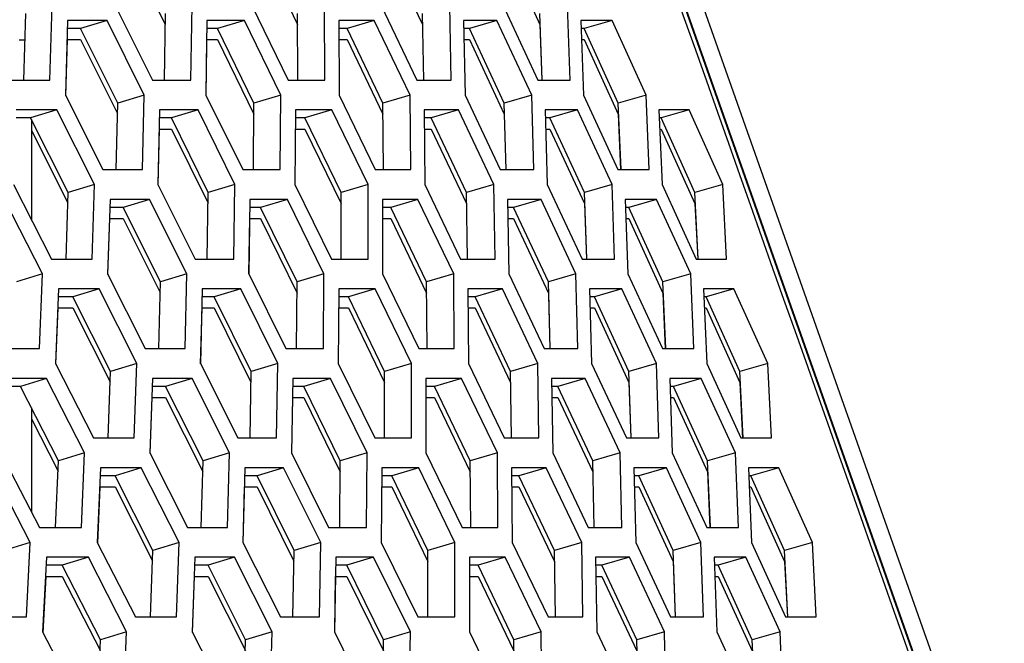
# Model space of a CAD drawing. Header units: millimetres. Extents: x 0 to 420, y 0 to 297.
# Tile 93 of 256: x 156.99 to 160.18, y 89.85 to 91.87. Entities that reach past the tile are written whole.
import ezdxf

# ---------------------------------------------------------------- set-up
doc = ezdxf.new("R2010")
doc.units = ezdxf.units.MM
doc.header["$LTSCALE"] = 23.1
doc.layers.get('0').update_dxf_attribs({"linetype": 'CONTINUOUS'})

msp = doc.modelspace()

# ---------------------------------------------------------------- linework, layer by layer
at = {"color": 7, "linetype": 'CONTINUOUS'}
for p, q in [((161.6814, 84.9046), (157.0934, 97.8856)), ((157.3403, 92.0981), (157.459, 91.8575)), ((157.7714, 92.0981), (157.8881, 91.8566)), ((158.1789, 92.0981), (158.2929, 91.8566)), ((158.5623, 92.0981), (158.6737, 91.8566)), ((157.0007, 91.6768), (157.0074, 91.8924)), ((157.4563, 91.6768), (157.4595, 91.8924)), ((157.8886, 91.6768), (157.8881, 91.8924)), ((158.297, 91.6768), (158.2929, 91.8924)), ((158.6813, 91.6773), (158.6737, 91.8924)), ((157.2706, 91.87), (157.1849, 91.8441)), ((157.7155, 91.87), (157.6287, 91.8441)), ((158.1368, 91.87), (158.0488, 91.8441)), ((158.5341, 91.87), (158.4451, 91.8441)), ((158.6737, 91.8566), (158.6801, 91.6773)), ((158.9072, 91.87), (158.8172, 91.8441)), ((157.1849, 91.8441), (157.1421, 91.8441)), ((157.3054, 91.6026), (157.1849, 91.8441)), ((157.6287, 91.8441), (157.594, 91.8441)), ((157.7467, 91.6026), (157.6287, 91.8441)), ((158.0488, 91.8441), (158.0223, 91.8441)), ((158.1644, 91.6026), (158.0488, 91.8441)), ((158.4451, 91.8441), (158.4267, 91.8441)), ((158.558, 91.6026), (158.4451, 91.8441)), ((158.8172, 91.8441), (158.807, 91.8441)), ((158.9274, 91.6026), (158.8172, 91.8441)), ((157.0048, 91.8066), (156.9852, 91.8066)), ((157.141, 91.8083), (157.1849, 91.8083)), ((157.1849, 91.8083), (157.3047, 91.5683)), ((157.5935, 91.8083), (157.6287, 91.8083)), ((157.6287, 91.8083), (157.7467, 91.5668)), ((158.0224, 91.8083), (158.0488, 91.8083)), ((158.0488, 91.8083), (158.1644, 91.5668)), ((158.4274, 91.8083), (158.4451, 91.8083)), ((158.4451, 91.8083), (158.558, 91.5668)), ((158.8083, 91.8083), (158.8172, 91.8083)), ((158.8172, 91.8083), (158.9274, 91.5668)), ((157.3913, 91.6285), (157.3054, 91.6026)), ((157.8338, 91.6285), (157.7467, 91.6026)), ((158.2525, 91.6285), (158.1644, 91.6026)), ((158.6471, 91.6285), (158.558, 91.6026)), ((159.0174, 91.6285), (158.9274, 91.6026)), ((157.3004, 91.387), (157.3054, 91.6026)), ((157.7453, 91.387), (157.7467, 91.6026)), ((158.1665, 91.387), (158.1644, 91.6026)), ((158.5637, 91.387), (158.558, 91.6026)), ((158.9367, 91.3875), (158.9274, 91.6026)), ((157.1078, 91.5802), (157.0226, 91.5543)), ((157.5654, 91.5802), (157.4791, 91.5543)), ((157.9994, 91.5802), (157.912, 91.5543)), ((158.4096, 91.5802), (158.3211, 91.5543)), ((158.558, 91.5668), (158.5628, 91.387)), ((158.7957, 91.5802), (158.7062, 91.5543)), ((158.9274, 91.5668), (158.9352, 91.3874)), ((159.1573, 91.5802), (159.0668, 91.5543)), ((157.0226, 91.5543), (156.9755, 91.5543)), ((157.1446, 91.3129), (157.0226, 91.5543)), ((157.0252, 91.5492), (157.0252, 91.2245)), ((157.4791, 91.5543), (157.4401, 91.5543)), ((157.5985, 91.3129), (157.4791, 91.5543)), ((157.912, 91.5543), (157.8811, 91.5543)), ((158.0289, 91.3129), (157.912, 91.5543)), ((158.3211, 91.5543), (158.2984, 91.5543)), ((158.4354, 91.3129), (158.3211, 91.5543)), ((158.7062, 91.5543), (158.6916, 91.5543)), ((158.8178, 91.3129), (158.7062, 91.5543)), ((159.0668, 91.5543), (159.0604, 91.5543)), ((159.1756, 91.3129), (159.0668, 91.5543)), ((157.0252, 91.5133), (157.1435, 91.2791)), ((157.4393, 91.5185), (157.4791, 91.5185)), ((157.4791, 91.5185), (157.598, 91.2781)), ((157.8809, 91.5185), (157.912, 91.5185)), ((157.912, 91.5185), (158.0289, 91.277)), ((158.2988, 91.5185), (158.3211, 91.5185)), ((158.3211, 91.5185), (158.4354, 91.277)), ((158.6926, 91.5185), (158.7062, 91.5185)), ((158.7062, 91.5185), (158.8178, 91.277)), ((159.0621, 91.5185), (159.0668, 91.5185)), ((159.0668, 91.5185), (159.1756, 91.277)), ((158.9344, 91.4058), (158.9352, 91.3874)), ((158.9367, 91.3875), (158.9361, 91.4014)), ((157.2299, 91.3387), (157.1446, 91.3129)), ((157.685, 91.3387), (157.5985, 91.3129)), ((158.1165, 91.3387), (158.0289, 91.3129)), ((158.5241, 91.3387), (158.4354, 91.3129)), ((158.9074, 91.3387), (158.8178, 91.3129)), ((159.2662, 91.3387), (159.1756, 91.3129)), ((157.1376, 91.0973), (157.1446, 91.3129)), ((157.5951, 91.0973), (157.5985, 91.3129)), ((158.0291, 91.0973), (158.0289, 91.3129)), ((158.4393, 91.0973), (158.4354, 91.3129)), ((158.8252, 91.0978), (158.8178, 91.3129)), ((159.1867, 91.0976), (159.1756, 91.3129)), ((157.4084, 91.2904), (157.3227, 91.2646)), ((157.8552, 91.2904), (157.7683, 91.2646)), ((158.2783, 91.2904), (158.1903, 91.2646)), ((158.6772, 91.2904), (158.5882, 91.2646)), ((158.8178, 91.277), (158.824, 91.0977)), ((159.0518, 91.2904), (158.9619, 91.2646)), ((159.1756, 91.277), (159.1849, 91.0975)), ((157.3227, 91.2646), (157.2793, 91.2646)), ((157.4435, 91.0231), (157.3227, 91.2646)), ((157.7683, 91.2646), (157.7331, 91.2646)), ((157.8867, 91.0231), (157.7683, 91.2646)), ((158.1903, 91.2646), (158.1632, 91.2646)), ((158.306, 91.0231), (158.1903, 91.2646)), ((158.5882, 91.2646), (158.5693, 91.2646)), ((158.7013, 91.0231), (158.5882, 91.2646)), ((158.9619, 91.2646), (158.9512, 91.2646)), ((159.0722, 91.0231), (158.9619, 91.2646)), ((157.2782, 91.2287), (157.3227, 91.2287)), ((157.3227, 91.2287), (157.4427, 90.9889)), ((157.7326, 91.2287), (157.7683, 91.2287)), ((157.7683, 91.2287), (157.8867, 90.9872)), ((158.1633, 91.2287), (158.1903, 91.2287)), ((158.1903, 91.2287), (158.306, 90.9872)), ((158.57, 91.2287), (158.5882, 91.2287)), ((158.5882, 91.2287), (158.7013, 90.9872)), ((158.9525, 91.2287), (158.9619, 91.2287)), ((158.9619, 91.2287), (159.0722, 90.9872)), ((159.1839, 91.116), (159.1849, 91.0975)), ((157.0616, 91.049), (156.9769, 91.0231)), ((157.4382, 90.8075), (157.4435, 91.0231)), ((157.5294, 91.049), (157.4435, 91.0231)), ((157.885, 90.8075), (157.8867, 91.0231)), ((157.9737, 91.049), (157.8867, 91.0231)), ((158.3941, 91.049), (158.306, 91.0231)), ((158.3079, 90.8075), (158.306, 91.0231)), ((158.7904, 91.049), (158.7013, 91.0231)), ((158.7068, 90.8075), (158.7013, 91.0231)), ((159.1623, 91.049), (159.0722, 91.0231)), ((159.0813, 90.8079), (159.0722, 91.0231)), ((157.2446, 91.0007), (157.1595, 90.9748)), ((157.7042, 91.0007), (157.6178, 90.9748)), ((158.14, 91.0007), (158.0526, 90.9748)), ((158.5519, 91.0007), (158.4634, 90.9748)), ((158.7013, 90.9872), (158.7059, 90.8075)), ((158.9395, 91.0007), (158.85, 90.9748)), ((159.0722, 90.9872), (159.0798, 90.8079)), ((159.3026, 91.0007), (159.2122, 90.9748)), ((157.1595, 90.9748), (157.1118, 90.9748)), ((157.2817, 90.7333), (157.1595, 90.9748)), ((157.6178, 90.9748), (157.5783, 90.9748)), ((157.7376, 90.7333), (157.6178, 90.9748)), ((158.0526, 90.9748), (158.0212, 90.9748)), ((158.1697, 90.7333), (158.0526, 90.9748)), ((158.4634, 90.9748), (158.4402, 90.9748)), ((158.5779, 90.7333), (158.4634, 90.9748)), ((158.85, 90.9748), (158.835, 90.9748)), ((158.9618, 90.7333), (158.85, 90.9748)), ((159.2122, 90.9748), (159.2054, 90.9748)), ((159.3212, 90.7333), (159.2122, 90.9748)), ((157.1104, 90.9389), (157.1595, 90.9389)), ((157.1595, 90.9389), (157.2806, 90.6996)), ((157.5774, 90.9389), (157.6178, 90.9389)), ((157.6178, 90.9389), (157.737, 90.6986)), ((158.0209, 90.9389), (158.0526, 90.9389)), ((158.0526, 90.9389), (158.1697, 90.6975)), ((158.4406, 90.9389), (158.4634, 90.9389)), ((158.4634, 90.9389), (158.5779, 90.6975)), ((158.836, 90.9389), (158.85, 90.9389)), ((158.85, 90.9389), (158.9618, 90.6975)), ((159.207, 90.9389), (159.2122, 90.9389)), ((159.2122, 90.9389), (159.3212, 90.6975)), ((159.0791, 90.8262), (159.0798, 90.8079)), ((159.0813, 90.8079), (159.0808, 90.8218)), ((157.2745, 90.5177), (157.2817, 90.7333)), ((157.367, 90.7592), (157.2817, 90.7333)), ((157.7339, 90.5177), (157.7376, 90.7333)), ((157.824, 90.7592), (157.7376, 90.7333)), ((158.2573, 90.7592), (158.1697, 90.7333)), ((158.1697, 90.5177), (158.1697, 90.7333)), ((158.6666, 90.7592), (158.5779, 90.7333)), ((158.5816, 90.5177), (158.5779, 90.7333)), ((159.0515, 90.7592), (158.9618, 90.7333)), ((158.9691, 90.5182), (158.9618, 90.7333)), ((159.4118, 90.7592), (159.3212, 90.7333)), ((159.3321, 90.518), (159.3212, 90.7333)), ((157.0741, 90.7109), (156.9895, 90.685)), ((157.5462, 90.7109), (157.4605, 90.685)), ((157.9949, 90.7109), (157.908, 90.685)), ((158.4197, 90.7109), (158.3317, 90.685)), ((158.8203, 90.7109), (158.7313, 90.685)), ((159.1965, 90.7109), (159.1065, 90.685)), ((156.9895, 90.685), (156.9375, 90.685)), ((157.1131, 90.4435), (156.9895, 90.685)), ((157.4605, 90.685), (157.4166, 90.685)), ((157.5816, 90.4435), (157.4605, 90.685)), ((157.908, 90.685), (157.8723, 90.685)), ((158.0266, 90.4435), (157.908, 90.685)), ((158.3317, 90.685), (158.3041, 90.685)), ((158.4477, 90.4435), (158.3317, 90.685)), ((158.7313, 90.685), (158.7119, 90.685)), ((158.8446, 90.4435), (158.7313, 90.685)), ((158.9618, 90.6975), (158.9679, 90.5182)), ((159.1065, 90.685), (159.0954, 90.685)), ((159.217, 90.4435), (159.1065, 90.685)), ((159.3212, 90.6975), (159.3303, 90.518)), ((157.4154, 90.6492), (157.4605, 90.6492)), ((157.4605, 90.6492), (157.5808, 90.4094)), ((157.8717, 90.6492), (157.908, 90.6492)), ((157.908, 90.6492), (158.0266, 90.4077)), ((158.3042, 90.6492), (158.3317, 90.6492)), ((158.3317, 90.6492), (158.4477, 90.4077)), ((158.7126, 90.6492), (158.7313, 90.6492)), ((158.7313, 90.6492), (158.8446, 90.4077)), ((159.0966, 90.6492), (159.1065, 90.6492)), ((159.1065, 90.6492), (159.217, 90.4077)), ((157.0252, 90.6152), (157.0252, 90.2788)), ((157.0252, 90.5794), (157.1117, 90.4104)), ((159.3294, 90.5365), (159.3303, 90.518)), ((157.1039, 90.2279), (157.1131, 90.4435)), ((157.1978, 90.4694), (157.1131, 90.4435)), ((157.5761, 90.2279), (157.5816, 90.4435)), ((157.6675, 90.4694), (157.5816, 90.4435)), ((158.0247, 90.2279), (158.0266, 90.4435)), ((158.1136, 90.4694), (158.0266, 90.4435)), ((158.5358, 90.4694), (158.4477, 90.4435)), ((158.4494, 90.2279), (158.4477, 90.4435)), ((158.9337, 90.4694), (158.8446, 90.4435)), ((158.8499, 90.2279), (158.8446, 90.4435)), ((159.3071, 90.4694), (159.217, 90.4435)), ((159.226, 90.2284), (159.217, 90.4435)), ((157.3815, 90.4211), (157.2964, 90.3952)), ((157.8429, 90.4211), (157.7566, 90.3952)), ((158.2806, 90.4211), (158.1931, 90.3952)), ((158.6942, 90.4211), (158.6057, 90.3952)), ((159.0834, 90.4211), (158.9939, 90.3952)), ((159.448, 90.4211), (159.3576, 90.3952)), ((157.2964, 90.3952), (157.2481, 90.3952)), ((157.4188, 90.1537), (157.2964, 90.3952)), ((157.7566, 90.3952), (157.7165, 90.3952)), ((157.8766, 90.1537), (157.7566, 90.3952)), ((158.1931, 90.3952), (158.1612, 90.3952)), ((158.3106, 90.1537), (158.1931, 90.3952)), ((158.6057, 90.3952), (158.582, 90.3952)), ((158.7204, 90.1537), (158.6057, 90.3952)), ((158.9939, 90.3952), (158.9784, 90.3952)), ((159.1059, 90.1537), (158.9939, 90.3952)), ((159.217, 90.4077), (159.2245, 90.2283)), ((159.3576, 90.3952), (159.3503, 90.3952)), ((159.4668, 90.1537), (159.3576, 90.3952)), ((157.2466, 90.3594), (157.2964, 90.3594)), ((157.2964, 90.3594), (157.4177, 90.1201)), ((157.7156, 90.3594), (157.7566, 90.3594)), ((157.7566, 90.3594), (157.876, 90.1191)), ((158.161, 90.3594), (158.1931, 90.3594)), ((158.1931, 90.3594), (158.3106, 90.1179)), ((158.5823, 90.3594), (158.6057, 90.3594)), ((158.6057, 90.3594), (158.7204, 90.1179)), ((158.9794, 90.3594), (158.9939, 90.3594)), ((158.9939, 90.3594), (159.1059, 90.1179)), ((159.3519, 90.3594), (159.3576, 90.3594)), ((159.3576, 90.3594), (159.4668, 90.1179)), ((159.2238, 90.2467), (159.2245, 90.2283)), ((159.226, 90.2284), (159.2254, 90.2423)), ((157.0217, 90.1796), (156.9376, 90.1537)), ((157.5041, 90.1796), (157.4188, 90.1537)), ((157.9631, 90.1796), (157.8766, 90.1537)), ((158.3981, 90.1796), (158.3106, 90.1537)), ((158.8091, 90.1796), (158.7204, 90.1537)), ((159.1956, 90.1796), (159.1059, 90.1537)), ((159.5573, 90.1796), (159.4668, 90.1537)), ((157.2099, 90.1313), (157.1254, 90.1054)), ((157.4114, 89.9381), (157.4188, 90.1537)), ((157.6841, 90.1313), (157.5983, 90.1054)), ((157.8727, 89.9381), (157.8766, 90.1537)), ((158.1346, 90.1313), (158.0477, 90.1054)), ((158.3103, 89.9381), (158.3106, 90.1537)), ((158.5611, 90.1313), (158.4731, 90.1054)), ((158.7239, 89.9381), (158.7204, 90.1537)), ((158.9634, 90.1313), (158.8744, 90.1054)), ((159.113, 89.9386), (159.1059, 90.1537)), ((159.3411, 90.1313), (159.2512, 90.1054)), ((159.4775, 89.9385), (159.4668, 90.1537)), ((157.1254, 90.1054), (157.0728, 90.1054)), ((157.2492, 89.864), (157.1254, 90.1054)), ((157.5983, 90.1054), (157.5539, 90.1054)), ((157.7197, 89.864), (157.5983, 90.1054)), ((158.0477, 90.1054), (158.0114, 90.1054)), ((158.1665, 89.864), (158.0477, 90.1054)), ((158.4731, 90.1054), (158.4451, 90.1054)), ((158.5894, 89.864), (158.4731, 90.1054)), ((158.8744, 90.1054), (158.8546, 90.1054)), ((158.9879, 89.864), (158.8744, 90.1054)), ((159.1059, 90.1179), (159.1118, 89.9386)), ((159.2512, 90.1054), (159.2396, 90.1054)), ((159.3619, 89.864), (159.2512, 90.1054)), ((159.4668, 90.1179), (159.4757, 89.9384)), ((157.071, 90.0696), (157.1254, 90.0696)), ((157.1254, 90.0696), (157.2478, 89.8309)), ((157.5527, 90.0696), (157.5983, 90.0696)), ((157.5983, 90.0696), (157.7188, 89.8299)), ((158.0108, 90.0696), (158.0477, 90.0696)), ((158.0477, 90.0696), (158.1665, 89.8281)), ((158.4451, 90.0696), (158.4731, 90.0696)), ((158.4731, 90.0696), (158.5894, 89.8281)), ((158.8552, 90.0696), (158.8744, 90.0696)), ((158.8744, 90.0696), (158.9879, 89.8281)), ((159.2408, 90.0696), (159.2512, 90.0696)), ((159.2512, 90.0696), (159.3619, 89.8281)), ((159.4748, 89.9569), (159.4757, 89.9384)), ((157.3339, 89.8898), (157.2492, 89.864)), ((157.8056, 89.8898), (157.7197, 89.864)), ((158.2536, 89.8898), (158.1665, 89.864)), ((158.6775, 89.8898), (158.5894, 89.864)), ((159.077, 89.8898), (158.9879, 89.864)), ((159.452, 89.8898), (159.3619, 89.864)), ((157.2398, 89.6484), (157.2492, 89.864)), ((157.7139, 89.6484), (157.7197, 89.864)), ((158.1644, 89.6484), (158.1665, 89.864)), ((158.5909, 89.6484), (158.5894, 89.864)), ((158.993, 89.6484), (158.9879, 89.864)), ((159.3706, 89.6488), (159.3619, 89.864))]:
    msp.add_line(p, q, dxfattribs=at)
at = {"color": 3, "linetype": 'CONTINUOUS'}
for p, q in [((161.6213, 84.9093), (157.0485, 97.8473)), ((161.1074, 86.3566), (158.0854, 94.9066)), ((157.085, 91.6768), (157.0927, 91.9183)), ((157.2971, 91.9183), (157.4176, 91.6768)), ((157.5423, 91.6768), (157.546, 91.9183)), ((157.7399, 91.9183), (157.8579, 91.6768)), ((157.976, 91.6768), (157.9757, 91.9183)), ((158.159, 91.9183), (158.2745, 91.6768)), ((158.3859, 91.6768), (158.3816, 91.9183)), ((158.5542, 91.9183), (158.667, 91.6768)), ((158.7717, 91.6768), (158.7633, 91.9183)), ((157.1428, 91.87), (157.1354, 91.6285)), ((157.2706, 91.87), (157.1428, 91.87)), ((157.3913, 91.6285), (157.2706, 91.87)), ((157.5943, 91.87), (157.5909, 91.6285)), ((157.7155, 91.87), (157.5943, 91.87)), ((157.8338, 91.6285), (157.7155, 91.87)), ((158.0222, 91.87), (158.0228, 91.6285)), ((158.1368, 91.87), (158.0222, 91.87)), ((158.2525, 91.6285), (158.1368, 91.87)), ((158.4262, 91.87), (158.4309, 91.6285)), ((158.5341, 91.87), (158.4262, 91.87)), ((158.6471, 91.6285), (158.5341, 91.87)), ((158.806, 91.87), (158.8147, 91.6285)), ((158.9072, 91.87), (158.806, 91.87)), ((159.0174, 91.6285), (158.9072, 91.87)), ((157.1365, 91.6264), (157.1421, 91.8083)), ((157.5914, 91.6285), (157.594, 91.8083)), ((156.9538, 91.6768), (157.085, 91.6768)), ((157.4176, 91.6768), (157.5423, 91.6768)), ((157.8579, 91.6768), (157.976, 91.6768)), ((158.2745, 91.6768), (158.3859, 91.6768)), ((158.667, 91.6768), (158.7717, 91.6768)), ((157.1354, 91.6285), (157.2572, 91.387)), ((157.3854, 91.387), (157.3913, 91.6285)), ((157.5909, 91.6285), (157.7103, 91.387)), ((157.8319, 91.387), (157.8338, 91.6285)), ((158.0228, 91.6285), (158.1397, 91.387)), ((158.2547, 91.387), (158.2525, 91.6285)), ((158.4309, 91.6285), (158.5451, 91.387)), ((158.6534, 91.387), (158.6471, 91.6285)), ((158.8147, 91.6285), (158.9262, 91.387)), ((159.0277, 91.387), (159.0174, 91.6285)), ((157.1078, 91.5802), (156.9765, 91.5802)), ((157.2299, 91.3387), (157.1078, 91.5802)), ((157.4406, 91.5802), (157.4351, 91.3387)), ((157.5654, 91.5802), (157.4406, 91.5802)), ((157.685, 91.3387), (157.5654, 91.5802)), ((157.8812, 91.5802), (157.8797, 91.3387)), ((157.9994, 91.5802), (157.8812, 91.5802)), ((158.1165, 91.3387), (157.9994, 91.5802)), ((158.4096, 91.5802), (158.2981, 91.5802)), ((158.2981, 91.5802), (158.3006, 91.3387)), ((158.5241, 91.3387), (158.4096, 91.5802)), ((158.7957, 91.5802), (158.6909, 91.5802)), ((158.6909, 91.5802), (158.6974, 91.3387)), ((158.9074, 91.3387), (158.7957, 91.5802)), ((159.1573, 91.5802), (159.0593, 91.5802)), ((159.0593, 91.5802), (159.0699, 91.3387)), ((159.2662, 91.3387), (159.1573, 91.5802)), ((157.4359, 91.3371), (157.4401, 91.5185)), ((157.2572, 91.387), (157.3854, 91.387)), ((157.7103, 91.387), (157.8319, 91.387)), ((158.1397, 91.387), (158.2547, 91.387)), ((158.5451, 91.387), (158.6534, 91.387)), ((158.9262, 91.387), (159.0277, 91.387)), ((156.9669, 91.3387), (157.0901, 91.0973)), ((157.2218, 91.0973), (157.2299, 91.3387)), ((157.4351, 91.3387), (157.5558, 91.0973)), ((157.681, 91.0973), (157.685, 91.3387)), ((157.8797, 91.3387), (157.998, 91.0973)), ((158.1166, 91.0973), (158.1165, 91.3387)), ((158.3006, 91.3387), (158.4163, 91.0973)), ((158.5282, 91.0973), (158.5241, 91.3387)), ((158.6974, 91.3387), (158.8104, 91.0973)), ((158.9156, 91.0973), (158.9074, 91.3387)), ((159.0699, 91.3387), (159.1801, 91.0973)), ((159.2784, 91.0973), (159.2662, 91.3387)), ((157.0616, 91.049), (156.9382, 91.2904)), ((157.2801, 91.2904), (157.2724, 91.049)), ((157.4084, 91.2904), (157.2801, 91.2904)), ((157.5294, 91.049), (157.4084, 91.2904)), ((157.7335, 91.2904), (157.7298, 91.049)), ((157.8552, 91.2904), (157.7335, 91.2904)), ((157.9737, 91.049), (157.8552, 91.2904)), ((158.2783, 91.2904), (158.1631, 91.2904)), ((158.1631, 91.2904), (158.1635, 91.049)), ((158.3941, 91.049), (158.2783, 91.2904)), ((158.6772, 91.2904), (158.5688, 91.2904)), ((158.5688, 91.2904), (158.5733, 91.049)), ((158.7904, 91.049), (158.6772, 91.2904)), ((159.0518, 91.2904), (158.9502, 91.2904)), ((158.9502, 91.2904), (158.9587, 91.049)), ((159.1623, 91.049), (159.0518, 91.2904)), ((157.2735, 91.0468), (157.2793, 91.2287)), ((157.7304, 91.0489), (157.7331, 91.2287)), ((157.0901, 91.0973), (157.2218, 91.0973)), ((157.5558, 91.0973), (157.681, 91.0973)), ((157.998, 91.0973), (158.1166, 91.0973)), ((158.4163, 91.0973), (158.5282, 91.0973)), ((158.8104, 91.0973), (158.9156, 91.0973)), ((159.1801, 91.0973), (159.2784, 91.0973)), ((157.0514, 90.8075), (157.0616, 91.049)), ((157.2724, 91.049), (157.3945, 90.8075)), ((157.5233, 90.8075), (157.5294, 91.049)), ((157.7298, 91.049), (157.8495, 90.8075)), ((157.9716, 90.8075), (157.9737, 91.049)), ((158.1635, 91.049), (158.2806, 90.8075)), ((158.3961, 90.8075), (158.3941, 91.049)), ((158.5733, 91.049), (158.6877, 90.8075)), ((158.7965, 90.8075), (158.7904, 91.049)), ((158.9587, 91.049), (159.0704, 90.8075)), ((159.1724, 90.8075), (159.1623, 91.049)), ((157.1128, 91.0007), (157.103, 90.7592)), ((157.2446, 91.0007), (157.1128, 91.0007)), ((157.367, 90.7592), (157.2446, 91.0007)), ((157.5789, 91.0007), (157.573, 90.7592)), ((157.7042, 91.0007), (157.5789, 91.0007)), ((157.824, 90.7592), (157.7042, 91.0007)), ((158.0213, 91.0007), (158.0196, 90.7592)), ((158.14, 91.0007), (158.0213, 91.0007)), ((158.2573, 90.7592), (158.14, 91.0007)), ((158.5519, 91.0007), (158.4399, 91.0007)), ((158.4399, 91.0007), (158.4422, 90.7592)), ((158.6666, 90.7592), (158.5519, 91.0007)), ((158.9395, 91.0007), (158.8343, 91.0007)), ((158.8343, 91.0007), (158.8407, 90.7592)), ((159.0515, 90.7592), (158.9395, 91.0007)), ((159.3026, 91.0007), (159.2042, 91.0007)), ((159.2042, 91.0007), (159.2147, 90.7592)), ((159.4118, 90.7592), (159.3026, 91.0007)), ((157.1043, 90.7565), (157.1118, 90.9389)), ((157.5739, 90.7575), (157.5783, 90.9389)), ((156.9162, 90.8075), (157.0514, 90.8075)), ((157.3945, 90.8075), (157.5233, 90.8075)), ((157.8495, 90.8075), (157.9716, 90.8075)), ((158.2806, 90.8075), (158.3961, 90.8075)), ((158.6877, 90.8075), (158.7965, 90.8075)), ((159.0704, 90.8075), (159.1724, 90.8075)), ((157.103, 90.7592), (157.2264, 90.5177)), ((157.3587, 90.5177), (157.367, 90.7592)), ((157.573, 90.7592), (157.6941, 90.5177)), ((157.8198, 90.5177), (157.824, 90.7592)), ((158.0196, 90.7592), (158.1381, 90.5177)), ((158.2571, 90.5177), (158.2573, 90.7592)), ((158.4422, 90.7592), (158.5581, 90.5177)), ((158.6705, 90.5177), (158.6666, 90.7592)), ((158.8407, 90.7592), (158.9538, 90.5177)), ((159.0594, 90.5177), (159.0515, 90.7592)), ((159.2147, 90.7592), (159.3251, 90.5177)), ((159.4238, 90.5177), (159.4118, 90.7592)), ((157.0741, 90.7109), (156.9387, 90.7109)), ((157.1978, 90.4694), (157.0741, 90.7109)), ((157.4174, 90.7109), (157.4094, 90.4694)), ((157.5462, 90.7109), (157.4174, 90.7109)), ((157.6675, 90.4694), (157.5462, 90.7109)), ((157.8727, 90.7109), (157.8687, 90.4694)), ((157.9949, 90.7109), (157.8727, 90.7109)), ((158.1136, 90.4694), (157.9949, 90.7109)), ((158.4197, 90.7109), (158.3041, 90.7109)), ((158.3041, 90.7109), (158.3042, 90.4694)), ((158.5358, 90.4694), (158.4197, 90.7109)), ((158.8203, 90.7109), (158.7115, 90.7109)), ((158.7115, 90.7109), (158.7157, 90.4694)), ((158.9337, 90.4694), (158.8203, 90.7109)), ((159.1965, 90.7109), (159.0945, 90.7109)), ((159.0945, 90.7109), (159.1027, 90.4694)), ((159.3071, 90.4694), (159.1965, 90.7109)), ((157.4106, 90.4671), (157.4166, 90.6492)), ((157.8694, 90.4694), (157.8723, 90.6492)), ((157.2264, 90.5177), (157.3587, 90.5177)), ((157.6941, 90.5177), (157.8198, 90.5177)), ((158.1381, 90.5177), (158.2571, 90.5177)), ((158.5581, 90.5177), (158.6705, 90.5177)), ((158.9538, 90.5177), (159.0594, 90.5177)), ((159.3251, 90.5177), (159.4238, 90.5177)), ((156.9267, 90.4694), (157.0515, 90.2279)), ((157.1873, 90.2279), (157.1978, 90.4694)), ((157.4094, 90.4694), (157.5318, 90.2279)), ((157.6611, 90.2279), (157.6675, 90.4694)), ((157.8687, 90.4694), (157.9886, 90.2279)), ((158.1113, 90.2279), (158.1136, 90.4694)), ((158.3042, 90.4694), (158.4216, 90.2279)), ((158.5375, 90.2279), (158.5358, 90.4694)), ((158.7157, 90.4694), (158.8303, 90.2279)), ((158.9395, 90.2279), (158.9337, 90.4694)), ((159.1027, 90.4694), (159.2146, 90.2279)), ((159.317, 90.2279), (159.3071, 90.4694)), ((157.0217, 90.1796), (156.8967, 90.4211)), ((157.2492, 90.4211), (157.239, 90.1796)), ((157.3815, 90.4211), (157.2492, 90.4211)), ((157.5041, 90.1796), (157.3815, 90.4211)), ((157.7171, 90.4211), (157.711, 90.1796)), ((157.8429, 90.4211), (157.7171, 90.4211)), ((157.9631, 90.1796), (157.8429, 90.4211)), ((158.1614, 90.4211), (158.1594, 90.1796)), ((158.2806, 90.4211), (158.1614, 90.4211)), ((158.3981, 90.1796), (158.2806, 90.4211)), ((158.6942, 90.4211), (158.5817, 90.4211)), ((158.5817, 90.4211), (158.5838, 90.1796)), ((158.8091, 90.1796), (158.6942, 90.4211)), ((159.0834, 90.4211), (158.9777, 90.4211)), ((158.9777, 90.4211), (158.9839, 90.1796)), ((159.1956, 90.1796), (159.0834, 90.4211)), ((159.448, 90.4211), (159.3492, 90.4211)), ((159.3492, 90.4211), (159.3594, 90.1796)), ((159.5573, 90.1796), (159.448, 90.4211)), ((157.2404, 90.1768), (157.2481, 90.3594)), ((157.7119, 90.1778), (157.7165, 90.3594)), ((157.0515, 90.2279), (157.1873, 90.2279)), ((157.5318, 90.2279), (157.6611, 90.2279)), ((157.9886, 90.2279), (158.1113, 90.2279)), ((158.4216, 90.2279), (158.5375, 90.2279)), ((158.8303, 90.2279), (158.9395, 90.2279)), ((159.2146, 90.2279), (159.317, 90.2279)), ((157.0091, 89.9381), (157.0217, 90.1796)), ((157.239, 90.1796), (157.3628, 89.9381)), ((157.4956, 89.9381), (157.5041, 90.1796)), ((157.711, 90.1796), (157.8323, 89.9381)), ((157.9586, 89.9381), (157.9631, 90.1796)), ((158.1594, 90.1796), (158.2781, 89.9381)), ((158.3977, 89.9381), (158.3981, 90.1796)), ((158.5838, 90.1796), (158.6999, 89.9381)), ((158.8127, 89.9381), (158.8091, 90.1796)), ((158.9839, 90.1796), (159.0973, 89.9381)), ((159.2033, 89.9381), (159.1956, 90.1796)), ((159.3594, 90.1796), (159.47, 89.9381)), ((159.5692, 89.9381), (159.5573, 90.1796)), ((157.0741, 90.1313), (157.0617, 89.8898)), ((157.2099, 90.1313), (157.0741, 90.1313)), ((157.3339, 89.8898), (157.2099, 90.1313)), ((157.5547, 90.1313), (157.5465, 89.8898)), ((157.6841, 90.1313), (157.5547, 90.1313)), ((157.8056, 89.8898), (157.6841, 90.1313)), ((158.0118, 90.1313), (158.0076, 89.8898)), ((158.1346, 90.1313), (158.0118, 90.1313)), ((158.2536, 89.8898), (158.1346, 90.1313)), ((158.4451, 90.1313), (158.445, 89.8898)), ((158.5611, 90.1313), (158.4451, 90.1313)), ((158.6775, 89.8898), (158.5611, 90.1313)), ((158.9634, 90.1313), (158.8541, 90.1313)), ((158.8541, 90.1313), (158.8581, 89.8898)), ((159.077, 89.8898), (158.9634, 90.1313)), ((159.3411, 90.1313), (159.2387, 90.1313)), ((159.2387, 90.1313), (159.2467, 89.8898)), ((159.452, 89.8898), (159.3411, 90.1313)), ((157.0634, 89.8866), (157.0728, 90.0696)), ((157.5477, 89.8875), (157.5539, 90.0696)), ((158.0083, 89.8898), (158.0114, 90.0696)), ((156.8698, 89.9381), (157.0091, 89.9381)), ((157.3628, 89.9381), (157.4956, 89.9381)), ((157.8323, 89.9381), (157.9586, 89.9381)), ((158.2781, 89.9381), (158.3977, 89.9381)), ((158.6999, 89.9381), (158.8127, 89.9381)), ((159.0973, 89.9381), (159.2033, 89.9381)), ((159.47, 89.9381), (159.5692, 89.9381)), ((157.0617, 89.8898), (157.1868, 89.6484)), ((157.3232, 89.6484), (157.3339, 89.8898)), ((157.5465, 89.8898), (157.6691, 89.6484)), ((157.7989, 89.6484), (157.8056, 89.8898)), ((158.0076, 89.8898), (158.1278, 89.6484)), ((158.251, 89.6484), (158.2536, 89.8898)), ((158.445, 89.8898), (158.5625, 89.6484)), ((158.679, 89.6484), (158.6775, 89.8898)), ((158.8581, 89.8898), (158.973, 89.6484)), ((159.0826, 89.6484), (159.077, 89.8898)), ((159.2467, 89.8898), (159.3589, 89.6484)), ((159.4616, 89.6484), (159.452, 89.8898))]:
    msp.add_line(p, q, dxfattribs=at)
msp.add_arc((-1400.2765, -461.1269), 1654.5692, 19.2695161, 19.7444876, dxfattribs=at)

doc.saveas('drawing.dxf')
